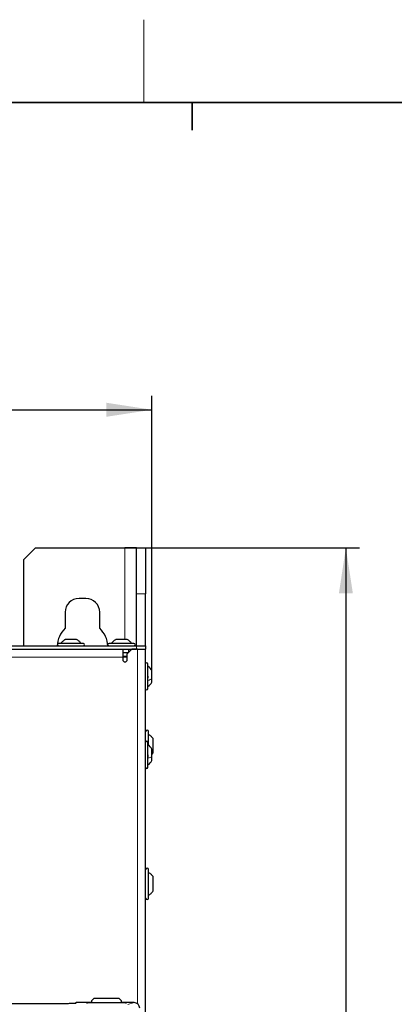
# Model space of a CAD drawing. Header units: millimetres. Extents: x 5 to 418, y 2 to 292.
# Tile 48 of 74: x 112 to 140, y 217 to 288. Entities that reach past the tile are written whole.
import ezdxf

# ---------------------------------------------------------------- set-up
doc = ezdxf.new("R2010")
doc.units = ezdxf.units.MM
doc.layers.add('SLD-0', color=7, linetype='Continuous')
doc.styles.add('SLDTEXTSTYLE0', font='TXT', dxfattribs={"width": 0.605})
doc.dimstyles.new('SLDDIMSTYLE1', dxfattribs={"dimtxt": 3.5, "dimasz": 3.302, "dimexe": 0, "dimexo": 0.0625, "dimgap": 0.875, "dimtad": 1, "dimlfac": 6, "dimrnd": 1e-09, "dimzin": 12, "dimdsep": 46, "dimtxsty": 'SLDTEXTSTYLE0', "dimsah": 1, "dimcen": 0.09, "dimadec": 0, "dimazin": 3, "dimtfac": 1, "dimtofl": 0, "dimtmove": 0, "dimatfit": 3, "dimfxl": 1, "dimfrac": 2, "dimtolj": 1, "dimtzin": 12, "dimarcsym": 0})
doc.dimstyles.new('SLDDIMSTYLE3', dxfattribs={"dimtxt": 3.5, "dimasz": 3.302, "dimexe": 0, "dimexo": 0.0625, "dimgap": 0.875, "dimtad": 1, "dimdec": 1, "dimlfac": 6, "dimrnd": 1e-09, "dimzin": 12, "dimdsep": 46, "dimtxsty": 'SLDTEXTSTYLE0', "dimsah": 1, "dimcen": 0.09, "dimadec": 0, "dimazin": 3, "dimtfac": 1, "dimtofl": 0, "dimtmove": 0, "dimatfit": 3, "dimfxl": 1, "dimfrac": 2, "dimtolj": 1, "dimtzin": 12, "dimarcsym": 0})

# ---------------------------------------------------------------- blocks, each defined once
blk = doc.blocks.new('_D_7')
at = {"layer": 'SLD-0', "color": 7}
for p, q in [((66.178, 241.359), (66.178, 261.253)), ((122.095, 241.359), (122.095, 261.253)), ((66.178, 260.253), (122.095, 260.253))]:
    blk.add_line(p, q, dxfattribs=at)
for points in [[(66.178, 260.253), (69.48, 259.745), (69.48, 260.761)], [(122.095, 260.253), (118.793, 260.761), (118.793, 259.745)]]:
    blk.add_solid(points, dxfattribs=at)
at = {"layer": 'SLD-0', "color": 7, "insert": (88.121, 264.765), "char_height": 3.5, "attachment_point": 1, "style": 'SLDTEXTSTYLE0'}
blk.add_mtext('335,5', dxfattribs=at)
blk = doc.blocks.new('_D_8')
at = {"layer": 'SLD-0', "color": 7}
for p, q in [((120.137, 250.253), (137.16, 250.253)), ((136.16, 250.253), (136.16, 95.859)), ((112.61, 95.859), (137.16, 95.859))]:
    blk.add_line(p, q, dxfattribs=at)
for centre, start, end in [((133.475, 173.7), 63.43495, 116.56505), ((133.475, 172.412), 243.43495, 296.56505)]:
    blk.add_arc(centre, 6.006, start, end, dxfattribs=at)
for points in [[(136.16, 250.253), (135.652, 246.951), (136.668, 246.951)], [(136.16, 95.859), (136.668, 99.161), (135.652, 99.161)]]:
    blk.add_solid(points, dxfattribs=at)
at = {"layer": 'SLD-0', "color": 7, "insert": (131.649, 167.041), "char_height": 3.5, "attachment_point": 1, "rotation": 90, "style": 'SLDTEXTSTYLE0'}
blk.add_mtext('926,4', dxfattribs=at)

msp = doc.modelspace()

# ---------------------------------------------------------------- linework, layer by layer
at = {"color": 7, "linetype": 'Continuous', "lineweight": 25}
for p, q in [((113.6368, 250.2532), (112.8034, 249.4199)), ((113.6368, 250.2532), (120.1368, 250.2532)), ((120.9701, 250.2532), (120.1368, 250.2532)), ((120.9701, 246.9199), (120.9701, 250.2532)), ((120.9701, 250.2532), (121.6368, 250.2532)), ((121.6368, 250.2532), (121.6368, 246.9199)), ((112.8034, 243.1632), (112.8034, 249.4199)), ((120.9701, 243.1632), (120.9701, 246.9199)), ((121.6368, 243.1632), (121.6368, 246.9199)), ((117.3034, 246.5866), (116.8034, 246.5866)), ((115.8034, 245.5866), (115.8034, 244.4277)), ((118.3034, 244.4277), (118.3034, 245.5866)), ((67.3034, 243.1632), (120.9701, 243.1632)), ((117.1201, 243.3299), (115.3201, 243.3299)), ((116.6326, 243.6216), (115.8076, 243.6216)), ((116.632, 243.6216), (116.6326, 243.6216)), ((120.7868, 243.3299), (118.9868, 243.3299)), ((119.4747, 243.6216), (119.4743, 243.6216)), ((120.2989, 243.6216), (119.4747, 243.6216)), ((120.9701, 243.1632), (121.6368, 243.1632)), ((121.6368, 243.1632), (121.6368, 242.9132)), ((67.3034, 242.9132), (120.9701, 242.9132)), ((119.9701, 242.9132), (119.9701, 242.3299)), ((119.9701, 242.6632), (120.3868, 242.6632)), ((120.6368, 242.9132), (120.3034, 242.5799)), ((120.3034, 242.1632), (120.3034, 242.5799)), ((120.3868, 242.9132), (120.3868, 242.6632)), ((121.0534, 242.9132), (120.6368, 242.9132)), ((121.0534, 242.9132), (121.6368, 242.9132)), ((121.6368, 194.5799), (121.6368, 242.9132)), ((119.9701, 242.3299), (119.9701, 242.1632)), ((120.3034, 242.3299), (119.9701, 242.3299)), ((121.8034, 240.5904), (121.8034, 241.8466)), ((122.0951, 240.7833), (122.0951, 241.3591)), ((121.8034, 240.0466), (121.8034, 240.5904)), ((122.0951, 240.5341), (122.0951, 240.7833)), ((121.8368, 235.9724), (121.8368, 236.953)), ((121.8034, 234.9857), (121.8034, 236.1632)), ((122.1868, 235.4067), (122.1868, 236.4331)), ((122.0951, 235.136), (122.0951, 235.6757)), ((122.0951, 235.3008), (122.1868, 235.4067)), ((121.8034, 234.3632), (121.8034, 234.9857)), ((122.0951, 234.8507), (122.0951, 235.136)), ((121.8368, 226.953), (121.8368, 226.9532)), ((121.8368, 224.8866), (121.8368, 226.953)), ((122.1868, 225.4067), (122.1868, 226.4331)), ((117.8868, 217.6132), (117.7201, 217.4466)), ((119.7201, 217.6132), (117.8868, 217.6132)), ((119.8868, 217.4466), (119.7201, 217.6132)), ((113.7201, 217.2246), (108.5534, 217.2246)), ((117.7201, 217.3264), (116.5851, 217.3264)), ((117.3582, 217.3074), (117.3579, 217.3074)), ((120.1868, 217.3066), (117.4201, 217.3066)), ((117.7201, 217.4466), (117.7201, 217.3066)), ((119.8868, 217.3066), (119.8868, 217.4466)), ((120.7927, 217.3264), (119.8868, 217.3264)), ((120.2492, 217.3074), (120.2488, 217.3074))]:
    msp.add_line(p, q, dxfattribs=at)
at = {"color": 7, "linetype": 'Continuous', "lineweight": 18}
for p, q in [((120.1368, 250.2532), (120.1368, 243.6216)), ((121.6368, 246.9199), (120.9701, 246.9199)), ((120.9701, 242.9132), (120.9701, 243.1632)), ((121.0534, 217.2349), (121.0534, 242.9132)), ((119.9701, 242.3299), (68.3034, 242.3299)), ((120.3034, 242.4132), (119.9701, 242.4132)), ((116.5851, 217.3264), (116.5851, 217.2746)), ((117.3534, 217.3078), (117.3534, 217.3153)), ((117.359, 217.3073), (117.3534, 217.3078)), ((117.4201, 217.3165), (117.7201, 217.3165)), ((117.4201, 217.3066), (117.4201, 217.3165)), ((119.8868, 217.3165), (120.1868, 217.3165)), ((120.1868, 217.3165), (120.1868, 217.3066)), ((120.2534, 217.3078), (120.2479, 217.3073)), ((120.2534, 217.3153), (120.2534, 217.3078)), ((120.3338, 217.1735), (120.7927, 217.3264))]:
    msp.add_line(p, q, dxfattribs=at)
at = {"color": 7, "linetype": 'Continuous', "lineweight": 25}
for centre, radius, start, end in [((116.8034, 245.5866), 1, 90, 180), ((117.3034, 245.5866), 1, 0, 90), ((117.0534, 243.0866), 1.8333, 132.985886, 178.124531), ((117.0534, 243.0866), 1.8333, 1.875469, 47.014114), ((115.3201, 243.2466), 0.0833, 90, 270), ((116.2751, 242.785), 0.9583, 119.198896, 123.802028), ((117.1201, 243.2466), 0.0833, 270, 90), ((118.9868, 243.2466), 0.0833, 90, 270), ((120.7868, 243.2466), 0.0833, 270, 90), ((120.1368, 242.1632), 0.1667, 180, 0), ((121.7201, 241.8466), 0.0833, 0, 180), ((121.2585, 240.8915), 0.9583, 29.198896, 55.348482), ((121.2585, 241.0016), 0.9583, 304.651518, 330.801104), ((121.7201, 240.0466), 0.0833, 180, 0), ((121.7368, 236.9532), 0.1, 0, 180), ((121.7201, 236.1632), 0.0833, 0, 180), ((121.2585, 235.2082), 0.9583, 29.198896, 55.348482), ((121.2585, 235.3182), 0.9583, 304.651518, 330.801104), ((121.7201, 234.3632), 0.0833, 180, 0), ((121.7368, 226.9532), 0.1, 0, 180), ((121.7368, 224.8866), 0.1, 180, 0)]:
    msp.add_arc(centre, radius, start, end, dxfattribs=at)
at = {"color": 7, "linetype": 'Continuous', "lineweight": 18}
for centre, start, end in [((117.3534, 217.282), 48.341036, 90.000672), ((120.2534, 217.282), 89.999328, 131.658964)]:
    msp.add_arc(centre, 0.0333, start, end, dxfattribs=at)
at = {"color": 7, "linetype": 'Continuous', "lineweight": 25}
for centre, major_axis, ratio, start_param, end_param in [((116.5517, 217.2931), (0.0017, 0.0333), 0.0009121, 1.501031, 1.5708441), ((116.5851, 217.2931), (0.0238, -0.0238), 0.9826973, 2.3474678, 3.8659043), ((117.4201, 217.3153), (0.0667, 0), 0.0174551, 1.5707963, 3.1415927), ((117.4201, 217.3078), (0.0667, 0), 0.0174551, 3.4211051, 4.712389), ((120.1868, 217.3153), (0.0667, 0), 0.0174551, 0, 1.5707963), ((120.1868, 217.3078), (0.0667, 0), 0.0174551, 4.712389, 6.009993), ((120.7924, 216.9097), (0.3958, 0.1318), 0.9987209, 5.962135, 7.5320179)]:
    msp.add_ellipse(centre, major_axis=major_axis, ratio=ratio, start_param=start_param, end_param=end_param, dxfattribs=at)
at = {"color": 7, "linetype": 'Continuous', "lineweight": 18}
for centre, start_param, end_param in [((117.4201, 217.3078), 3.1415927, 3.4211051), ((120.1868, 217.3078), 6.009993, 6.2831853)]:
    msp.add_ellipse(centre, major_axis=(0.0667, 0), ratio=0.0174551, start_param=start_param, end_param=end_param, dxfattribs=at)
at = {"color": 7, "linetype": 'Continuous', "lineweight": 25}
for points in [[(115.4868, 243.3299), (115.5319, 243.3877), (115.6222, 243.5033), (115.7458, 243.5821), (115.8076, 243.6216)], [(115.4878, 243.3299), (115.5329, 243.3877), (115.623, 243.5033), (115.7465, 243.5821), (115.8082, 243.6216)], [(116.9524, 243.3299), (116.9073, 243.3877), (116.8172, 243.5033), (116.6937, 243.5821), (116.632, 243.6216)], [(116.9534, 243.3299), (116.9083, 243.3877), (116.8181, 243.5033), (116.6944, 243.5821), (116.6326, 243.6216)], [(119.1535, 243.3299), (119.1986, 243.3877), (119.2888, 243.5033), (119.4125, 243.5821), (119.4743, 243.6216)], [(119.1542, 243.3299), (119.1992, 243.3877), (119.2894, 243.5033), (119.4129, 243.5821), (119.4747, 243.6216)], [(120.6194, 243.3299), (120.5743, 243.3877), (120.4842, 243.5033), (120.3606, 243.5821), (120.2989, 243.6216)], [(120.62, 243.3299), (120.5749, 243.3877), (120.4847, 243.5033), (120.3611, 243.5821), (120.2992, 243.6216)], [(121.8368, 236.7531), (121.9045, 236.71), (122.0399, 236.6239), (122.1378, 236.4967), (122.1868, 236.4331)], [(121.8368, 226.753), (121.9045, 226.71), (122.0399, 226.6238), (122.1378, 226.4967), (122.1868, 226.4331)], [(121.8368, 225.0867), (121.9045, 225.1298), (122.0399, 225.2159), (122.1378, 225.3431), (122.1868, 225.4067)]]:
    msp.add_open_spline(points, degree=3, dxfattribs=at)
at = {"color": 7, "linetype": 'Continuous', "lineweight": 18}
for points in [[(116.9511, 243.3299), (116.9061, 243.3877), (116.8162, 243.5033), (116.6929, 243.5821), (116.6313, 243.6216)], [(121.8034, 240.6564), (121.8612, 240.6742), (121.9768, 240.7099), (122.0557, 240.7589), (122.0951, 240.7833)], [(121.8034, 235.0371), (121.8612, 235.051), (121.9768, 235.0788), (122.0557, 235.117), (122.0951, 235.136)]]:
    msp.add_open_spline(points, degree=3, dxfattribs=at)
at = {"color": 7, "linetype": 'Continuous', "lineweight": 25}
for points, knots in [([(121.7749, 240.9821), (121.7788, 240.9787), (121.7866, 240.972), (121.7958, 240.9533), (121.8019, 240.9296), (121.8042, 240.9029), (121.802, 240.8772), (121.7959, 240.8564), (121.7867, 240.842), (121.7788, 240.8387), (121.7749, 240.8371)], [0, 0, 0, 0, 0.1251933, 0.2494385, 0.3742794, 0.4990244, 0.6238686, 0.7493688, 0.8744304, 1, 1, 1, 1]), ([(121.7749, 235.2684), (121.7788, 235.2644), (121.7866, 235.2564), (121.7958, 235.2362), (121.8019, 235.2116), (121.8042, 235.1849), (121.802, 235.16), (121.7959, 235.1407), (121.7867, 235.1283), (121.7788, 235.1266), (121.7749, 235.1257)], [0, 0, 0, 0, 0.1251933, 0.2494385, 0.3742794, 0.4990244, 0.6238686, 0.7493688, 0.8744304, 1, 1, 1, 1]), ([(116.5851, 217.2746), (116.5795, 217.2722), (116.5684, 217.2675), (116.4778, 217.2605), (116.3268, 217.2534), (116.0997, 217.2464), (115.7949, 217.2398), (115.4298, 217.2342), (115.0171, 217.2297), (114.567, 217.2266), (114.1293, 217.2249), (113.8442, 217.2247), (113.7201, 217.2246)], [0, 0, 0, 0, 0.0903644, 0.1816686, 0.2729728, 0.3803204, 0.4876678, 0.5950843, 0.7025016, 0.8098644, 0.9172271, 1, 1, 1, 1])]:
    msp.add_open_spline(points, degree=3, knots=knots, dxfattribs=at)
at = {"layer": 'SLD-0', "lineweight": 18}
msp.add_line((121.5, 282.5), (121.5, 288.5), dxfattribs=at)
at = {"layer": 'SLD-0', "lineweight": 35}
msp.add_line((408, 282.5), (26, 282.5), dxfattribs=at)
at = {"layer": 'SLD-0'}
for p, q in [((125, 280.5), (125, 282.5)), ((125, 282.5), (125, 280.5))]:
    msp.add_line(p, q, dxfattribs=at)

# ---------------------------------------------------------------- dimensions: what is measured, and where the dimension line sits
at = {"layer": 'SLD-0', "color": 7}
dim = msp.add_linear_dim(base=(122.0951, 260.2532), p1=(66.1784, 241.3591), p2=(122.0951, 241.3591), dimstyle='SLDDIMSTYLE1', dxfattribs=at)
dim.commit()
dim.dimension.update_dxf_attribs({"geometry": '_D_7', "text_midpoint": (94.1368, 260.2532), "dimtype": 160})
dim = msp.add_linear_dim(base=(136.1603, 95.8593), p1=(120.1368, 250.2532), p2=(112.6099, 95.8593), angle=90, text='(<>)', dimstyle='SLDDIMSTYLE3', dxfattribs=at)
dim.commit()
dim.dimension.update_dxf_attribs({"geometry": '_D_8', "text_midpoint": (136.1603, 173.0563), "dimtype": 160})

doc.saveas('drawing.dxf')
